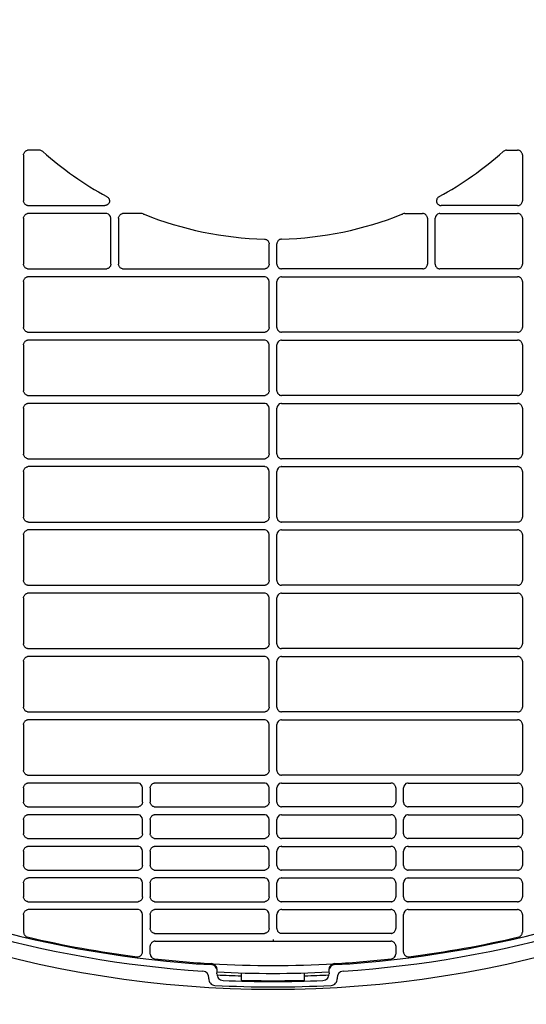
# Model space of a CAD drawing. Header units: millimetres. Extents: x -165365 to -33565, y 7406 to 103342.
# Tile 140 of 256: x -84115 to -83955, y 25029 to 25340. Entities that reach past the tile are written whole.
import ezdxf

# ---------------------------------------------------------------- set-up
doc = ezdxf.new("R2010")
doc.units = ezdxf.units.MM
doc.header["$MEASUREMENT"] = 0
doc.linetypes.add('ACAD_ISO03W100', pattern=[150, 60, -90])
doc.layers.add('DETAIL', color=5, linetype='Continuous')
doc.layers.add('ELEK CIENKIE', color=80, linetype='Continuous')

# ---------------------------------------------------------------- blocks, each defined once
blk = doc.blocks.new('A$C67C8A0BA')
at = {"layer": 'DETAIL', "color": 3, "linetype": 'Continuous'}
for p, q in [((247.07, 289.45), (243.54, 289.45)), ((394.53, 289.45), (398.06, 289.45)), ((242.04, 287.96), (242.04, 273.44)), ((248.14, 289), (248.07, 289.07)), ((393.46, 289), (393.53, 289.07)), ((399.56, 287.96), (399.56, 273.44)), ((243.53, 271.95), (267.64, 271.95)), ((398.07, 271.95), (373.96, 271.95)), ((242.04, 267.96), (242.04, 253.44)), ((268.07, 269.45), (243.54, 269.45)), ((269.56, 253.45), (269.56, 267.96)), ((272.04, 267.96), (272.04, 253.44)), ((279.21, 269.45), (273.54, 269.45)), ((362.39, 269.45), (368.06, 269.45)), ((369.56, 267.96), (369.56, 253.44)), ((372.04, 253.45), (372.04, 267.96)), ((373.53, 269.45), (398.06, 269.45)), ((399.56, 267.96), (399.56, 253.44)), ((319.56, 253.45), (319.56, 259.87)), ((322.04, 253.45), (322.04, 259.87)), ((243.53, 251.95), (268.07, 251.95)), ((318.07, 249.45), (243.54, 249.45)), ((273.53, 251.95), (318.07, 251.95)), ((368.07, 251.95), (323.53, 251.95)), ((323.53, 249.45), (398.06, 249.45)), ((398.07, 251.95), (373.53, 251.95)), ((242.04, 247.96), (242.04, 233.44)), ((319.56, 233.45), (319.56, 247.96)), ((322.04, 233.45), (322.04, 247.96)), ((399.56, 247.96), (399.56, 233.44)), ((243.53, 231.95), (318.07, 231.95)), ((398.07, 231.95), (323.53, 231.95)), ((242.04, 227.96), (242.04, 213.44)), ((318.07, 229.45), (243.54, 229.45)), ((319.56, 213.45), (319.56, 227.96)), ((322.04, 213.45), (322.04, 227.96)), ((323.53, 229.45), (398.06, 229.45)), ((399.56, 227.96), (399.56, 213.44)), ((243.53, 211.95), (318.07, 211.95)), ((398.07, 211.95), (323.53, 211.95)), ((318.07, 209.45), (243.54, 209.45)), ((323.53, 209.45), (398.06, 209.45)), ((242.04, 207.96), (242.04, 193.44)), ((319.56, 193.45), (319.56, 207.96)), ((322.04, 193.45), (322.04, 207.96)), ((399.56, 207.96), (399.56, 193.44)), ((243.53, 191.95), (318.07, 191.95)), ((398.07, 191.95), (323.53, 191.95)), ((242.04, 187.96), (242.04, 173.44)), ((318.07, 189.45), (243.54, 189.45)), ((319.56, 173.45), (319.56, 187.96)), ((322.04, 173.45), (322.04, 187.96)), ((323.53, 189.45), (398.06, 189.45)), ((399.56, 187.96), (399.56, 173.44)), ((243.53, 171.95), (318.07, 171.95)), ((398.07, 171.95), (323.53, 171.95)), ((318.07, 169.45), (243.54, 169.45)), ((323.53, 169.45), (398.06, 169.45)), ((242.04, 167.96), (242.04, 153.44)), ((319.56, 153.45), (319.56, 167.96)), ((322.04, 153.45), (322.04, 167.96)), ((399.56, 167.96), (399.56, 153.44)), ((243.53, 151.95), (318.07, 151.95)), ((318.07, 149.45), (243.54, 149.45)), ((398.07, 151.95), (323.53, 151.95)), ((323.53, 149.45), (398.06, 149.45)), ((242.04, 147.96), (242.04, 133.44)), ((319.56, 133.45), (319.56, 147.96)), ((322.04, 133.45), (322.04, 147.96)), ((399.56, 147.96), (399.56, 133.44)), ((243.53, 131.95), (318.07, 131.95)), ((398.07, 131.95), (323.53, 131.95)), ((242.04, 127.96), (242.04, 113.44)), ((318.07, 129.45), (243.54, 129.45)), ((319.56, 113.45), (319.56, 127.96)), ((322.04, 113.45), (322.04, 127.96)), ((323.53, 129.45), (398.06, 129.45)), ((399.56, 127.96), (399.56, 113.44)), ((243.53, 111.95), (318.07, 111.95)), ((318.07, 109.45), (243.54, 109.45)), ((398.07, 111.95), (323.53, 111.95)), ((323.53, 109.45), (398.06, 109.45)), ((242.04, 107.96), (242.04, 93.44)), ((319.56, 93.45), (319.56, 107.96)), ((322.04, 93.45), (322.04, 107.96)), ((399.56, 107.96), (399.56, 93.44)), ((243.53, 91.95), (318.07, 91.95)), ((398.07, 91.95), (323.53, 91.95)), ((242.04, 87.96), (242.04, 83.45)), ((278.07, 89.45), (243.54, 89.45)), ((279.56, 83.45), (279.56, 87.96)), ((282.04, 87.96), (282.04, 83.45)), ((318.07, 89.45), (283.54, 89.45)), ((319.56, 83.45), (319.56, 87.96)), ((322.04, 83.45), (322.04, 87.96)), ((323.53, 89.45), (358.06, 89.45)), ((359.56, 87.96), (359.56, 83.45)), ((362.04, 83.45), (362.04, 87.96)), ((363.53, 89.45), (398.06, 89.45)), ((399.56, 87.96), (399.56, 83.45)), ((243.53, 81.95), (278.07, 81.95)), ((283.53, 81.95), (318.07, 81.95)), ((358.07, 81.95), (323.53, 81.95)), ((398.07, 81.95), (363.53, 81.95)), ((242.04, 77.96), (242.04, 73.45)), ((278.07, 79.45), (243.54, 79.45)), ((279.56, 73.45), (279.56, 77.96)), ((282.04, 77.96), (282.04, 73.45)), ((318.06, 79.45), (283.54, 79.45)), ((319.56, 73.45), (319.56, 77.96)), ((322.04, 73.45), (322.04, 77.96)), ((323.53, 79.45), (358.06, 79.45)), ((359.56, 77.96), (359.56, 73.45)), ((362.04, 73.45), (362.04, 77.96)), ((363.53, 79.45), (398.06, 79.45)), ((399.56, 77.96), (399.56, 73.45)), ((243.53, 71.95), (278.07, 71.95)), ((283.53, 71.95), (318.07, 71.95)), ((358.07, 71.95), (323.53, 71.95)), ((398.07, 71.95), (363.53, 71.95)), ((278.07, 69.45), (243.54, 69.45)), ((318.06, 69.45), (283.54, 69.45)), ((323.53, 69.45), (358.06, 69.45)), ((363.53, 69.45), (398.06, 69.45)), ((242.04, 67.96), (242.04, 63.45)), ((279.56, 63.45), (279.56, 67.96)), ((282.04, 67.96), (282.04, 63.45)), ((319.56, 63.45), (319.56, 67.96)), ((322.04, 63.45), (322.04, 67.96)), ((359.56, 67.96), (359.56, 63.45)), ((362.04, 63.45), (362.04, 67.96)), ((399.56, 67.96), (399.56, 63.45)), ((243.53, 61.95), (278.08, 61.95)), ((278.07, 59.45), (243.54, 59.45)), ((283.53, 61.95), (318.07, 61.95)), ((318.06, 59.45), (283.54, 59.45)), ((358.07, 61.95), (323.53, 61.95)), ((323.53, 59.45), (358.06, 59.45)), ((398.07, 61.95), (363.52, 61.95)), ((363.53, 59.45), (398.06, 59.45)), ((242.04, 57.96), (242.04, 53.45)), ((279.56, 53.45), (279.56, 57.96)), ((282.04, 57.96), (282.04, 53.45)), ((319.56, 53.45), (319.56, 57.96)), ((322.04, 53.45), (322.04, 57.96)), ((359.56, 57.96), (359.56, 53.45)), ((362.04, 53.45), (362.04, 57.96)), ((399.56, 57.96), (399.56, 53.45)), ((243.53, 51.95), (278.08, 51.95)), ((283.53, 51.95), (318.07, 51.95)), ((358.07, 51.95), (323.53, 51.95)), ((398.07, 51.95), (363.52, 51.95)), ((242.04, 47.96), (242.04, 42.29)), ((278.07, 49.45), (243.54, 49.45)), ((279.56, 36.04), (279.56, 47.96)), ((282.04, 47.96), (282.04, 43.45)), ((318.06, 49.45), (283.54, 49.45)), ((319.56, 43.45), (319.56, 47.96)), ((322.04, 43.45), (322.04, 47.96)), ((323.54, 49.45), (358.06, 49.45)), ((359.56, 47.96), (359.56, 43.45)), ((362.04, 36.04), (362.04, 47.96)), ((363.53, 49.45), (398.06, 49.45)), ((399.56, 47.96), (399.56, 42.29)), ((283.53, 41.95), (318.07, 41.95)), ((358.07, 41.95), (323.53, 41.95)), ((282.04, 35.39), (282.04, 37.96)), ((283.54, 39.46), (320.8, 39.45)), ((320.8, 40.01), (320.8, 39.52)), ((320.8, 39.52), (320.8, 39.45)), ((320.8, 39.45), (358.06, 39.46)), ((359.56, 37.96), (359.56, 35.39)), ((303.11, 29.18), (303.16, 29.95)), ((303.17, 30.2), (303.18, 30.28)), ((310.8, 27.14), (310.8, 29.46)), ((330.8, 27.14), (330.8, 29.46)), ((338.42, 30.28), (338.43, 30.2)), ((338.44, 29.95), (338.49, 29.18)), ((300.52, 27.62), (300.53, 27.9)), ((341.07, 27.9), (341.08, 27.62))]:
    blk.add_line(p, q, dxfattribs=at)
for points in [[(242.04, 287.96), (242.05, 288.17), (242.1, 288.38), (242.17, 288.57), (242.27, 288.76), (242.4, 288.93), (242.55, 289.08), (242.71, 289.21), (242.9, 289.31), (243.1, 289.39), (243.3, 289.43)], [(399.56, 287.96), (399.55, 288.17), (399.5, 288.38), (399.43, 288.57), (399.33, 288.76), (399.2, 288.93), (399.05, 289.08), (398.89, 289.21), (398.7, 289.31), (398.5, 289.39), (398.3, 289.43)], [(268.33, 274.77), (268.54, 274.63), (268.73, 274.47), (268.88, 274.28), (269.01, 274.06), (269.09, 273.83), (269.14, 273.58), (269.15, 273.34), (269.11, 273.09), (269.03, 272.85), (268.92, 272.63), (268.77, 272.44), (268.58, 272.27), (268.37, 272.13), (268.15, 272.04)], [(373.27, 274.77), (373.06, 274.63), (372.87, 274.47), (372.72, 274.28), (372.59, 274.06), (372.51, 273.83), (372.46, 273.58), (372.45, 273.34), (372.49, 273.09), (372.57, 272.85), (372.68, 272.63), (372.83, 272.44), (373.02, 272.27), (373.23, 272.13), (373.45, 272.04)], [(243.3, 271.97), (243.09, 272.02), (242.9, 272.09), (242.71, 272.2), (242.54, 272.32), (242.4, 272.47), (242.27, 272.64), (242.17, 272.83), (242.1, 273.03), (242.05, 273.23), (242.04, 273.44)], [(268.14, 272.03), (268.07, 272.01), (268, 271.99), (267.93, 271.98), (267.86, 271.97), (267.79, 271.96), (267.71, 271.95), (267.64, 271.95)], [(373.46, 272.03), (373.53, 272.01), (373.6, 271.99), (373.67, 271.98), (373.74, 271.97), (373.81, 271.96), (373.89, 271.95), (373.96, 271.95)], [(398.3, 271.97), (398.51, 272.02), (398.7, 272.09), (398.89, 272.2), (399.06, 272.32), (399.2, 272.47), (399.33, 272.64), (399.43, 272.83), (399.5, 273.03), (399.55, 273.23), (399.56, 273.44)], [(242.04, 267.96), (242.05, 268.17), (242.1, 268.38), (242.17, 268.58), (242.27, 268.76), (242.4, 268.93), (242.55, 269.08), (242.71, 269.21), (242.9, 269.31), (243.1, 269.39), (243.3, 269.43)], [(272.04, 267.96), (272.05, 268.17), (272.1, 268.38), (272.17, 268.57), (272.27, 268.76), (272.4, 268.93), (272.55, 269.08), (272.71, 269.21), (272.9, 269.31), (273.1, 269.39), (273.3, 269.43)], [(369.56, 267.96), (369.55, 268.17), (369.5, 268.38), (369.43, 268.57), (369.33, 268.76), (369.2, 268.93), (369.05, 269.08), (368.89, 269.21), (368.7, 269.31), (368.5, 269.39), (368.3, 269.43)], [(399.56, 267.96), (399.55, 268.17), (399.5, 268.38), (399.43, 268.58), (399.33, 268.76), (399.2, 268.93), (399.05, 269.08), (398.89, 269.21), (398.7, 269.31), (398.5, 269.39), (398.3, 269.43)], [(318.1, 261.36), (318.33, 261.34), (318.56, 261.28), (318.77, 261.19), (318.96, 261.06), (319.14, 260.91), (319.29, 260.73), (319.41, 260.54), (319.49, 260.32), (319.55, 260.1), (319.56, 259.87)], [(323.5, 261.36), (323.27, 261.34), (323.04, 261.28), (322.83, 261.19), (322.64, 261.06), (322.46, 260.91), (322.31, 260.73), (322.19, 260.54), (322.11, 260.32), (322.05, 260.1), (322.04, 259.87)], [(243.3, 251.97), (243.09, 252.02), (242.9, 252.09), (242.71, 252.2), (242.54, 252.32), (242.4, 252.47), (242.27, 252.64), (242.17, 252.83), (242.1, 253.03), (242.05, 253.23), (242.04, 253.44)], [(269.56, 253.45), (269.55, 253.24), (269.51, 253.03), (269.43, 252.83), (269.33, 252.65), (269.21, 252.48), (269.06, 252.33), (268.89, 252.2), (268.71, 252.09), (268.51, 252.02), (268.31, 251.97)], [(273.3, 251.97), (273.09, 252.02), (272.9, 252.09), (272.71, 252.2), (272.54, 252.32), (272.4, 252.47), (272.27, 252.64), (272.17, 252.83), (272.1, 253.03), (272.05, 253.23), (272.04, 253.44)], [(319.56, 253.45), (319.55, 253.24), (319.51, 253.03), (319.43, 252.83), (319.33, 252.65), (319.21, 252.48), (319.06, 252.33), (318.89, 252.2), (318.71, 252.09), (318.51, 252.02), (318.31, 251.97)], [(322.04, 253.45), (322.05, 253.24), (322.09, 253.03), (322.17, 252.83), (322.27, 252.65), (322.39, 252.48), (322.54, 252.33), (322.71, 252.2), (322.89, 252.09), (323.09, 252.02), (323.29, 251.97)], [(368.3, 251.97), (368.51, 252.02), (368.7, 252.09), (368.89, 252.2), (369.06, 252.32), (369.2, 252.47), (369.33, 252.64), (369.43, 252.83), (369.5, 253.03), (369.55, 253.23), (369.56, 253.44)], [(372.04, 253.45), (372.05, 253.24), (372.09, 253.03), (372.17, 252.83), (372.27, 252.65), (372.39, 252.48), (372.54, 252.33), (372.71, 252.2), (372.89, 252.09), (373.09, 252.02), (373.29, 251.97)], [(398.3, 251.97), (398.51, 252.02), (398.7, 252.09), (398.89, 252.2), (399.06, 252.32), (399.2, 252.47), (399.33, 252.64), (399.43, 252.83), (399.5, 253.03), (399.55, 253.23), (399.56, 253.44)], [(242.04, 247.96), (242.05, 248.17), (242.1, 248.38), (242.17, 248.58), (242.27, 248.76), (242.4, 248.93), (242.55, 249.08), (242.71, 249.21), (242.9, 249.31), (243.1, 249.39), (243.3, 249.43)], [(399.56, 247.96), (399.55, 248.17), (399.5, 248.38), (399.43, 248.58), (399.33, 248.76), (399.2, 248.93), (399.05, 249.08), (398.89, 249.21), (398.7, 249.31), (398.5, 249.39), (398.3, 249.43)], [(243.3, 231.97), (243.09, 232.02), (242.9, 232.09), (242.71, 232.2), (242.54, 232.32), (242.4, 232.47), (242.27, 232.64), (242.17, 232.83), (242.1, 233.03), (242.05, 233.23), (242.04, 233.44)], [(319.56, 233.45), (319.55, 233.24), (319.51, 233.03), (319.43, 232.83), (319.33, 232.65), (319.21, 232.48), (319.06, 232.33), (318.89, 232.2), (318.71, 232.09), (318.51, 232.02), (318.31, 231.97)], [(322.04, 233.45), (322.05, 233.24), (322.09, 233.03), (322.17, 232.83), (322.27, 232.65), (322.39, 232.48), (322.54, 232.33), (322.71, 232.2), (322.89, 232.09), (323.09, 232.02), (323.29, 231.97)], [(398.3, 231.97), (398.51, 232.02), (398.7, 232.09), (398.89, 232.2), (399.06, 232.32), (399.2, 232.47), (399.33, 232.64), (399.43, 232.83), (399.5, 233.03), (399.55, 233.23), (399.56, 233.44)], [(242.04, 227.96), (242.05, 228.17), (242.1, 228.38), (242.17, 228.58), (242.27, 228.76), (242.4, 228.93), (242.55, 229.08), (242.71, 229.21), (242.9, 229.31), (243.1, 229.39), (243.3, 229.43)], [(399.56, 227.96), (399.55, 228.17), (399.5, 228.38), (399.43, 228.58), (399.33, 228.76), (399.2, 228.93), (399.05, 229.08), (398.89, 229.21), (398.7, 229.31), (398.5, 229.39), (398.3, 229.43)], [(243.3, 211.97), (243.09, 212.02), (242.9, 212.09), (242.71, 212.2), (242.54, 212.32), (242.4, 212.47), (242.27, 212.64), (242.17, 212.83), (242.1, 213.03), (242.05, 213.23), (242.04, 213.44)], [(319.56, 213.45), (319.55, 213.24), (319.51, 213.03), (319.43, 212.83), (319.33, 212.65), (319.21, 212.48), (319.06, 212.33), (318.89, 212.2), (318.71, 212.09), (318.51, 212.02), (318.31, 211.97)], [(322.04, 213.45), (322.05, 213.24), (322.09, 213.03), (322.17, 212.83), (322.27, 212.65), (322.39, 212.48), (322.54, 212.33), (322.71, 212.2), (322.89, 212.09), (323.09, 212.02), (323.29, 211.97)], [(398.3, 211.97), (398.51, 212.02), (398.7, 212.09), (398.89, 212.2), (399.06, 212.32), (399.2, 212.47), (399.33, 212.64), (399.43, 212.83), (399.5, 213.03), (399.55, 213.23), (399.56, 213.44)], [(242.04, 207.96), (242.05, 208.17), (242.1, 208.38), (242.17, 208.58), (242.27, 208.76), (242.4, 208.93), (242.55, 209.08), (242.71, 209.21), (242.9, 209.31), (243.1, 209.39), (243.3, 209.43)], [(399.56, 207.96), (399.55, 208.17), (399.5, 208.38), (399.43, 208.58), (399.33, 208.76), (399.2, 208.93), (399.05, 209.08), (398.89, 209.21), (398.7, 209.31), (398.5, 209.39), (398.3, 209.43)], [(243.3, 191.97), (243.09, 192.02), (242.9, 192.09), (242.71, 192.2), (242.54, 192.32), (242.4, 192.47), (242.27, 192.64), (242.17, 192.83), (242.1, 193.03), (242.05, 193.23), (242.04, 193.44)], [(319.56, 193.45), (319.55, 193.24), (319.51, 193.03), (319.43, 192.83), (319.33, 192.65), (319.21, 192.48), (319.06, 192.33), (318.89, 192.2), (318.71, 192.09), (318.51, 192.02), (318.31, 191.97)], [(322.04, 193.45), (322.05, 193.24), (322.09, 193.03), (322.17, 192.83), (322.27, 192.65), (322.39, 192.48), (322.54, 192.33), (322.71, 192.2), (322.89, 192.09), (323.09, 192.02), (323.29, 191.97)], [(398.3, 191.97), (398.51, 192.02), (398.7, 192.09), (398.89, 192.2), (399.06, 192.32), (399.2, 192.47), (399.33, 192.64), (399.43, 192.83), (399.5, 193.03), (399.55, 193.23), (399.56, 193.44)], [(242.04, 187.96), (242.05, 188.17), (242.1, 188.38), (242.17, 188.58), (242.27, 188.76), (242.4, 188.93), (242.55, 189.08), (242.72, 189.21), (242.9, 189.31), (243.1, 189.39), (243.3, 189.43)], [(399.56, 187.96), (399.55, 188.17), (399.5, 188.38), (399.43, 188.58), (399.33, 188.76), (399.2, 188.93), (399.05, 189.08), (398.88, 189.21), (398.7, 189.31), (398.5, 189.39), (398.3, 189.43)], [(243.3, 171.97), (243.09, 172.02), (242.89, 172.09), (242.71, 172.2), (242.54, 172.32), (242.4, 172.47), (242.27, 172.64), (242.17, 172.83), (242.1, 173.03), (242.05, 173.23), (242.04, 173.44)], [(319.56, 173.45), (319.55, 173.24), (319.51, 173.03), (319.43, 172.83), (319.33, 172.65), (319.21, 172.48), (319.06, 172.33), (318.89, 172.2), (318.71, 172.09), (318.51, 172.02), (318.31, 171.97)], [(322.04, 173.45), (322.05, 173.24), (322.09, 173.03), (322.17, 172.83), (322.27, 172.65), (322.39, 172.48), (322.54, 172.33), (322.71, 172.2), (322.89, 172.09), (323.09, 172.02), (323.29, 171.97)], [(398.3, 171.97), (398.51, 172.02), (398.71, 172.09), (398.89, 172.2), (399.06, 172.32), (399.2, 172.47), (399.33, 172.64), (399.43, 172.83), (399.5, 173.03), (399.55, 173.23), (399.56, 173.44)], [(242.04, 167.96), (242.05, 168.17), (242.1, 168.38), (242.17, 168.58), (242.27, 168.76), (242.4, 168.93), (242.55, 169.08), (242.72, 169.21), (242.9, 169.31), (243.1, 169.39), (243.3, 169.43)], [(399.56, 167.96), (399.55, 168.17), (399.5, 168.38), (399.43, 168.58), (399.33, 168.76), (399.2, 168.93), (399.05, 169.08), (398.88, 169.21), (398.7, 169.31), (398.5, 169.39), (398.3, 169.43)], [(243.3, 151.97), (243.09, 152.02), (242.89, 152.09), (242.71, 152.2), (242.54, 152.32), (242.4, 152.48), (242.27, 152.64), (242.17, 152.83), (242.1, 153.03), (242.05, 153.23), (242.04, 153.44)], [(319.56, 153.45), (319.55, 153.24), (319.51, 153.03), (319.43, 152.83), (319.33, 152.65), (319.21, 152.48), (319.06, 152.33), (318.89, 152.2), (318.71, 152.09), (318.51, 152.02), (318.31, 151.97)], [(322.04, 153.45), (322.05, 153.24), (322.09, 153.03), (322.17, 152.83), (322.27, 152.65), (322.39, 152.48), (322.54, 152.33), (322.71, 152.2), (322.89, 152.09), (323.09, 152.02), (323.29, 151.97)], [(398.3, 151.97), (398.51, 152.02), (398.71, 152.09), (398.89, 152.2), (399.06, 152.32), (399.2, 152.48), (399.33, 152.64), (399.43, 152.83), (399.5, 153.03), (399.55, 153.23), (399.56, 153.44)], [(242.04, 147.96), (242.05, 148.17), (242.1, 148.38), (242.17, 148.58), (242.27, 148.76), (242.4, 148.93), (242.55, 149.08), (242.72, 149.21), (242.9, 149.31), (243.1, 149.39), (243.3, 149.44)], [(399.56, 147.96), (399.55, 148.17), (399.5, 148.38), (399.43, 148.58), (399.33, 148.76), (399.2, 148.93), (399.05, 149.08), (398.88, 149.21), (398.7, 149.31), (398.5, 149.39), (398.3, 149.44)], [(243.3, 131.97), (243.09, 132.02), (242.89, 132.09), (242.71, 132.2), (242.54, 132.33), (242.4, 132.48), (242.27, 132.64), (242.17, 132.83), (242.1, 133.03), (242.05, 133.23), (242.04, 133.44)], [(319.56, 133.45), (319.55, 133.24), (319.51, 133.03), (319.43, 132.83), (319.33, 132.65), (319.21, 132.48), (319.06, 132.33), (318.89, 132.2), (318.71, 132.1), (318.51, 132.02), (318.31, 131.97)], [(322.04, 133.45), (322.05, 133.24), (322.09, 133.03), (322.17, 132.83), (322.27, 132.65), (322.39, 132.48), (322.54, 132.33), (322.71, 132.2), (322.89, 132.1), (323.09, 132.02), (323.29, 131.97)], [(398.3, 131.97), (398.51, 132.02), (398.71, 132.09), (398.89, 132.2), (399.06, 132.33), (399.2, 132.48), (399.33, 132.64), (399.43, 132.83), (399.5, 133.03), (399.55, 133.23), (399.56, 133.44)], [(242.04, 127.96), (242.05, 128.17), (242.1, 128.38), (242.17, 128.58), (242.27, 128.76), (242.4, 128.93), (242.55, 129.08), (242.72, 129.21), (242.9, 129.31), (243.1, 129.39), (243.3, 129.44)], [(399.56, 127.96), (399.55, 128.17), (399.5, 128.38), (399.43, 128.58), (399.33, 128.76), (399.2, 128.93), (399.05, 129.08), (398.88, 129.21), (398.7, 129.31), (398.5, 129.39), (398.3, 129.44)], [(243.3, 111.97), (243.09, 112.02), (242.89, 112.09), (242.71, 112.2), (242.54, 112.33), (242.4, 112.48), (242.27, 112.65), (242.17, 112.83), (242.1, 113.03), (242.05, 113.24), (242.04, 113.44)], [(319.56, 113.45), (319.55, 113.24), (319.51, 113.03), (319.43, 112.83), (319.33, 112.65), (319.21, 112.48), (319.06, 112.33), (318.89, 112.2), (318.71, 112.1), (318.51, 112.02), (318.31, 111.97)], [(322.04, 113.45), (322.05, 113.24), (322.09, 113.03), (322.17, 112.83), (322.27, 112.65), (322.39, 112.48), (322.54, 112.33), (322.71, 112.2), (322.89, 112.1), (323.09, 112.02), (323.29, 111.97)], [(398.3, 111.97), (398.51, 112.02), (398.71, 112.09), (398.89, 112.2), (399.06, 112.33), (399.2, 112.48), (399.33, 112.65), (399.43, 112.83), (399.5, 113.03), (399.55, 113.24), (399.56, 113.44)], [(242.04, 107.96), (242.05, 108.17), (242.1, 108.38), (242.17, 108.58), (242.27, 108.76), (242.4, 108.93), (242.55, 109.08), (242.72, 109.21), (242.9, 109.31), (243.1, 109.39), (243.3, 109.44)], [(399.56, 107.96), (399.55, 108.17), (399.5, 108.38), (399.43, 108.58), (399.33, 108.76), (399.2, 108.93), (399.05, 109.08), (398.88, 109.21), (398.7, 109.31), (398.5, 109.39), (398.3, 109.44)], [(243.3, 91.97), (243.09, 92.02), (242.89, 92.09), (242.71, 92.2), (242.54, 92.33), (242.39, 92.48), (242.27, 92.65), (242.17, 92.83), (242.1, 93.03), (242.05, 93.24), (242.04, 93.44)], [(319.56, 93.45), (319.55, 93.24), (319.51, 93.03), (319.43, 92.83), (319.33, 92.65), (319.21, 92.48), (319.06, 92.33), (318.89, 92.2), (318.71, 92.1), (318.51, 92.02), (318.31, 91.97)], [(322.04, 93.45), (322.05, 93.24), (322.09, 93.03), (322.17, 92.83), (322.27, 92.65), (322.39, 92.48), (322.54, 92.33), (322.71, 92.2), (322.89, 92.1), (323.09, 92.02), (323.29, 91.97)], [(398.3, 91.97), (398.51, 92.02), (398.71, 92.09), (398.89, 92.2), (399.06, 92.33), (399.2, 92.48), (399.33, 92.65), (399.43, 92.83), (399.5, 93.03), (399.55, 93.24), (399.56, 93.44)], [(242.04, 87.96), (242.05, 88.17), (242.1, 88.38), (242.17, 88.58), (242.27, 88.76), (242.4, 88.93), (242.55, 89.08), (242.72, 89.21), (242.9, 89.31), (243.1, 89.39), (243.3, 89.44)], [(282.04, 87.96), (282.05, 88.17), (282.1, 88.38), (282.17, 88.58), (282.27, 88.76), (282.4, 88.93), (282.55, 89.08), (282.72, 89.21), (282.9, 89.31), (283.1, 89.39), (283.3, 89.44)], [(359.56, 87.96), (359.55, 88.17), (359.5, 88.38), (359.43, 88.58), (359.33, 88.76), (359.2, 88.93), (359.05, 89.08), (358.88, 89.21), (358.7, 89.31), (358.5, 89.39), (358.3, 89.44)], [(399.56, 87.96), (399.55, 88.17), (399.5, 88.38), (399.43, 88.58), (399.33, 88.76), (399.2, 88.93), (399.05, 89.08), (398.88, 89.21), (398.7, 89.31), (398.5, 89.39), (398.3, 89.44)], [(243.3, 81.97), (243.09, 82.02), (242.89, 82.09), (242.71, 82.2), (242.54, 82.33), (242.39, 82.48), (242.27, 82.65), (242.17, 82.83), (242.1, 83.03), (242.05, 83.24), (242.04, 83.45)], [(279.56, 83.45), (279.55, 83.24), (279.51, 83.03), (279.43, 82.83), (279.33, 82.65), (279.21, 82.48), (279.06, 82.33), (278.89, 82.2), (278.71, 82.1), (278.51, 82.02), (278.31, 81.97)], [(283.3, 81.97), (283.09, 82.02), (282.89, 82.09), (282.71, 82.2), (282.54, 82.33), (282.39, 82.48), (282.27, 82.65), (282.17, 82.83), (282.1, 83.03), (282.05, 83.24), (282.04, 83.45)], [(319.56, 83.45), (319.55, 83.24), (319.51, 83.03), (319.43, 82.83), (319.33, 82.65), (319.21, 82.48), (319.06, 82.33), (318.89, 82.2), (318.71, 82.1), (318.51, 82.02), (318.31, 81.97)], [(322.04, 83.45), (322.05, 83.24), (322.09, 83.03), (322.17, 82.83), (322.27, 82.65), (322.39, 82.48), (322.54, 82.33), (322.71, 82.2), (322.89, 82.1), (323.09, 82.02), (323.29, 81.97)], [(358.3, 81.97), (358.51, 82.02), (358.71, 82.09), (358.89, 82.2), (359.06, 82.33), (359.21, 82.48), (359.33, 82.65), (359.43, 82.83), (359.5, 83.03), (359.55, 83.24), (359.56, 83.45)], [(362.04, 83.45), (362.05, 83.24), (362.09, 83.03), (362.17, 82.83), (362.27, 82.65), (362.39, 82.48), (362.54, 82.33), (362.71, 82.2), (362.89, 82.1), (363.09, 82.02), (363.29, 81.97)], [(398.3, 81.97), (398.51, 82.02), (398.71, 82.09), (398.89, 82.2), (399.06, 82.33), (399.2, 82.48), (399.33, 82.65), (399.43, 82.83), (399.5, 83.03), (399.55, 83.24), (399.56, 83.45)], [(242.04, 77.96), (242.05, 78.17), (242.1, 78.38), (242.17, 78.58), (242.27, 78.76), (242.4, 78.93), (242.55, 79.08), (242.72, 79.21), (242.9, 79.31), (243.1, 79.39), (243.3, 79.44)], [(282.04, 77.96), (282.05, 78.17), (282.1, 78.38), (282.17, 78.58), (282.27, 78.76), (282.4, 78.93), (282.55, 79.08), (282.72, 79.21), (282.9, 79.31), (283.1, 79.39), (283.3, 79.44)], [(359.56, 77.96), (359.55, 78.17), (359.5, 78.38), (359.43, 78.58), (359.33, 78.76), (359.2, 78.93), (359.05, 79.08), (358.88, 79.21), (358.7, 79.31), (358.5, 79.39), (358.3, 79.44)], [(399.56, 77.96), (399.55, 78.17), (399.5, 78.38), (399.43, 78.58), (399.33, 78.76), (399.2, 78.93), (399.05, 79.08), (398.88, 79.21), (398.7, 79.31), (398.5, 79.39), (398.3, 79.44)], [(243.3, 71.97), (243.09, 72.02), (242.89, 72.09), (242.71, 72.2), (242.54, 72.33), (242.39, 72.48), (242.27, 72.65), (242.17, 72.83), (242.1, 73.03), (242.05, 73.24), (242.04, 73.45)], [(279.56, 73.45), (279.55, 73.24), (279.51, 73.03), (279.43, 72.83), (279.33, 72.65), (279.21, 72.48), (279.06, 72.33), (278.89, 72.2), (278.71, 72.1), (278.51, 72.02), (278.31, 71.97)], [(283.3, 71.97), (283.09, 72.02), (282.89, 72.09), (282.71, 72.2), (282.54, 72.33), (282.39, 72.48), (282.27, 72.65), (282.17, 72.83), (282.1, 73.03), (282.05, 73.24), (282.04, 73.45)], [(319.56, 73.45), (319.55, 73.24), (319.51, 73.03), (319.43, 72.83), (319.33, 72.65), (319.21, 72.48), (319.06, 72.33), (318.89, 72.2), (318.71, 72.1), (318.51, 72.02), (318.31, 71.97)], [(322.04, 73.45), (322.05, 73.24), (322.09, 73.03), (322.17, 72.83), (322.27, 72.65), (322.39, 72.48), (322.54, 72.33), (322.71, 72.2), (322.89, 72.1), (323.09, 72.02), (323.29, 71.97)], [(358.3, 71.97), (358.51, 72.02), (358.71, 72.09), (358.89, 72.2), (359.06, 72.33), (359.21, 72.48), (359.33, 72.65), (359.43, 72.83), (359.5, 73.03), (359.55, 73.24), (359.56, 73.45)], [(362.04, 73.45), (362.05, 73.24), (362.09, 73.03), (362.17, 72.83), (362.27, 72.65), (362.39, 72.48), (362.54, 72.33), (362.71, 72.2), (362.89, 72.1), (363.09, 72.02), (363.29, 71.97)], [(398.3, 71.97), (398.51, 72.02), (398.71, 72.09), (398.89, 72.2), (399.06, 72.33), (399.2, 72.48), (399.33, 72.65), (399.43, 72.83), (399.5, 73.03), (399.55, 73.24), (399.56, 73.45)], [(242.04, 67.96), (242.05, 68.17), (242.1, 68.38), (242.17, 68.58), (242.27, 68.76), (242.4, 68.93), (242.55, 69.08), (242.72, 69.21), (242.9, 69.31), (243.1, 69.39), (243.3, 69.44)], [(282.04, 67.96), (282.05, 68.17), (282.1, 68.38), (282.17, 68.58), (282.27, 68.76), (282.4, 68.93), (282.55, 69.08), (282.72, 69.21), (282.9, 69.31), (283.1, 69.39), (283.3, 69.44)], [(359.56, 67.96), (359.55, 68.17), (359.5, 68.38), (359.43, 68.58), (359.33, 68.76), (359.2, 68.93), (359.05, 69.08), (358.88, 69.21), (358.7, 69.31), (358.5, 69.39), (358.3, 69.44)], [(399.56, 67.96), (399.55, 68.17), (399.5, 68.38), (399.43, 68.58), (399.33, 68.76), (399.2, 68.93), (399.05, 69.08), (398.88, 69.21), (398.7, 69.31), (398.5, 69.39), (398.3, 69.44)], [(243.3, 61.97), (243.09, 62.02), (242.89, 62.1), (242.71, 62.2), (242.54, 62.33), (242.39, 62.48), (242.27, 62.65), (242.17, 62.83), (242.1, 63.03), (242.05, 63.24), (242.04, 63.45)], [(279.56, 63.45), (279.55, 63.24), (279.51, 63.03), (279.43, 62.83), (279.33, 62.65), (279.21, 62.48), (279.06, 62.33), (278.89, 62.2), (278.71, 62.1), (278.51, 62.02), (278.31, 61.97)], [(283.3, 61.97), (283.09, 62.02), (282.89, 62.1), (282.71, 62.2), (282.54, 62.33), (282.39, 62.48), (282.27, 62.65), (282.17, 62.83), (282.1, 63.03), (282.05, 63.24), (282.04, 63.45)], [(319.56, 63.45), (319.55, 63.24), (319.51, 63.03), (319.43, 62.83), (319.33, 62.65), (319.21, 62.48), (319.06, 62.33), (318.89, 62.2), (318.71, 62.1), (318.51, 62.02), (318.31, 61.97)], [(322.04, 63.45), (322.05, 63.24), (322.09, 63.03), (322.17, 62.83), (322.27, 62.65), (322.39, 62.48), (322.54, 62.33), (322.71, 62.2), (322.89, 62.1), (323.09, 62.02), (323.29, 61.97)], [(358.3, 61.97), (358.51, 62.02), (358.71, 62.1), (358.89, 62.2), (359.06, 62.33), (359.21, 62.48), (359.33, 62.65), (359.43, 62.83), (359.5, 63.03), (359.55, 63.24), (359.56, 63.45)], [(362.04, 63.45), (362.05, 63.24), (362.09, 63.03), (362.17, 62.83), (362.27, 62.65), (362.39, 62.48), (362.54, 62.33), (362.71, 62.2), (362.89, 62.1), (363.09, 62.02), (363.29, 61.97)], [(398.3, 61.97), (398.51, 62.02), (398.71, 62.1), (398.89, 62.2), (399.06, 62.33), (399.2, 62.48), (399.33, 62.65), (399.43, 62.83), (399.5, 63.03), (399.55, 63.24), (399.56, 63.45)], [(242.04, 57.96), (242.05, 58.17), (242.1, 58.38), (242.17, 58.58), (242.27, 58.76), (242.4, 58.93), (242.55, 59.08), (242.72, 59.21), (242.9, 59.31), (243.1, 59.39), (243.3, 59.44)], [(282.04, 57.96), (282.05, 58.17), (282.1, 58.38), (282.17, 58.58), (282.27, 58.76), (282.4, 58.93), (282.55, 59.08), (282.72, 59.21), (282.9, 59.31), (283.1, 59.39), (283.3, 59.44)], [(359.56, 57.96), (359.55, 58.17), (359.5, 58.38), (359.43, 58.58), (359.33, 58.76), (359.2, 58.93), (359.05, 59.08), (358.88, 59.21), (358.7, 59.31), (358.5, 59.39), (358.3, 59.44)], [(399.56, 57.96), (399.55, 58.17), (399.5, 58.38), (399.43, 58.58), (399.33, 58.76), (399.2, 58.93), (399.05, 59.08), (398.88, 59.21), (398.7, 59.31), (398.5, 59.39), (398.3, 59.44)], [(243.3, 51.97), (243.09, 52.02), (242.89, 52.1), (242.71, 52.2), (242.54, 52.33), (242.39, 52.48), (242.27, 52.65), (242.17, 52.83), (242.1, 53.03), (242.05, 53.24), (242.04, 53.45)], [(279.56, 53.45), (279.55, 53.24), (279.51, 53.03), (279.43, 52.84), (279.33, 52.65), (279.21, 52.48), (279.06, 52.33), (278.89, 52.2), (278.71, 52.1), (278.51, 52.02), (278.31, 51.97)], [(283.3, 51.97), (283.09, 52.02), (282.89, 52.1), (282.71, 52.2), (282.54, 52.33), (282.39, 52.48), (282.27, 52.65), (282.17, 52.83), (282.1, 53.03), (282.05, 53.24), (282.04, 53.45)], [(319.56, 53.45), (319.55, 53.24), (319.51, 53.03), (319.43, 52.83), (319.33, 52.65), (319.21, 52.48), (319.06, 52.33), (318.89, 52.2), (318.71, 52.1), (318.51, 52.02), (318.31, 51.97)], [(322.04, 53.45), (322.05, 53.24), (322.09, 53.03), (322.17, 52.83), (322.27, 52.65), (322.39, 52.48), (322.54, 52.33), (322.71, 52.2), (322.89, 52.1), (323.09, 52.02), (323.29, 51.97)], [(358.3, 51.97), (358.51, 52.02), (358.71, 52.1), (358.89, 52.2), (359.06, 52.33), (359.21, 52.48), (359.33, 52.65), (359.43, 52.83), (359.5, 53.03), (359.55, 53.24), (359.56, 53.45)], [(362.04, 53.45), (362.05, 53.24), (362.09, 53.03), (362.17, 52.84), (362.27, 52.65), (362.39, 52.48), (362.54, 52.33), (362.71, 52.2), (362.89, 52.1), (363.09, 52.02), (363.29, 51.97)], [(398.3, 51.97), (398.51, 52.02), (398.71, 52.1), (398.89, 52.2), (399.06, 52.33), (399.2, 52.48), (399.33, 52.65), (399.43, 52.83), (399.5, 53.03), (399.55, 53.24), (399.56, 53.45)], [(242.04, 47.96), (242.05, 48.17), (242.1, 48.38), (242.17, 48.58), (242.27, 48.76), (242.4, 48.93), (242.55, 49.08), (242.72, 49.21), (242.9, 49.31), (243.1, 49.39), (243.3, 49.44)], [(282.04, 47.96), (282.05, 48.17), (282.1, 48.38), (282.17, 48.58), (282.27, 48.76), (282.4, 48.93), (282.55, 49.08), (282.72, 49.21), (282.9, 49.31), (283.1, 49.39), (283.3, 49.44)], [(359.56, 47.96), (359.55, 48.17), (359.5, 48.38), (359.43, 48.58), (359.33, 48.76), (359.2, 48.93), (359.05, 49.08), (358.88, 49.21), (358.7, 49.31), (358.5, 49.39), (358.3, 49.44)], [(399.56, 47.96), (399.55, 48.17), (399.5, 48.38), (399.43, 48.58), (399.33, 48.76), (399.2, 48.93), (399.05, 49.08), (398.88, 49.21), (398.7, 49.31), (398.5, 49.39), (398.3, 49.44)], [(283.3, 41.97), (283.09, 42.02), (282.89, 42.09), (282.71, 42.2), (282.54, 42.33), (282.39, 42.48), (282.27, 42.65), (282.17, 42.83), (282.1, 43.03), (282.05, 43.24), (282.04, 43.45)], [(319.56, 43.45), (319.55, 43.24), (319.51, 43.03), (319.43, 42.83), (319.33, 42.65), (319.21, 42.48), (319.06, 42.33), (318.89, 42.2), (318.71, 42.1), (318.51, 42.02), (318.31, 41.97)], [(322.04, 43.45), (322.05, 43.24), (322.09, 43.03), (322.17, 42.83), (322.27, 42.65), (322.39, 42.48), (322.54, 42.33), (322.71, 42.2), (322.89, 42.1), (323.09, 42.02), (323.29, 41.97)], [(358.3, 41.97), (358.51, 42.02), (358.71, 42.09), (358.89, 42.2), (359.06, 42.33), (359.21, 42.48), (359.33, 42.65), (359.43, 42.83), (359.5, 43.03), (359.55, 43.24), (359.56, 43.45)], [(283.3, 39.44), (283.1, 39.39), (282.9, 39.31), (282.72, 39.21), (282.55, 39.08), (282.4, 38.93), (282.27, 38.76), (282.17, 38.58), (282.1, 38.38), (282.05, 38.17), (282.04, 37.96)], [(359.56, 37.96), (359.55, 38.17), (359.5, 38.38), (359.43, 38.58), (359.33, 38.76), (359.2, 38.93), (359.05, 39.08), (358.88, 39.21), (358.7, 39.31), (358.5, 39.39), (358.3, 39.44)]]:
    blk.add_lwpolyline(points, dxfattribs=at)
for centre, radius, start, end in [((243.54, 287.94), 1.51, 90.0023, 98.934), ((247.07, 287.95), 1.5, 81.6522, 89.9932), ((247.07, 287.95), 1.5, 48.2665, 81.6324), ((394.53, 287.95), 1.5, 98.3676, 131.7335), ((394.53, 287.95), 1.5, 90.0068, 98.3478), ((398.06, 287.94), 1.51, 81.066, 89.9977), ((320.88, 370.74), 109.41, 228.3343, 241.2989), ((320.72, 370.74), 109.41, 298.7011, 311.6657), ((243.53, 273.46), 1.51, 261.0617, 269.9981), ((267.65, 273.49), 1.53, 288.4628, 288.8901), ((373.95, 273.49), 1.53, 251.1099, 251.5372), ((398.07, 273.46), 1.51, 270.0019, 278.9383), ((243.54, 267.94), 1.51, 90.0024, 98.9336), ((268.07, 267.95), 1.5, 81.0395, 89.9976), ((268.07, 267.96), 1.5, 359.9424, 81.0463), ((273.54, 267.94), 1.51, 90.0024, 98.9349), ((279.21, 267.93), 1.52, 67.9388, 89.9661), ((320.86, 370.7), 109.37, 247.935, 248.1159), ((320.88, 370.74), 109.41, 248.1159, 268.5468), ((320.72, 370.74), 109.41, 271.4532, 291.8841), ((320.74, 370.7), 109.37, 291.8841, 292.065), ((362.39, 267.93), 1.52, 90.0339, 112.0612), ((368.06, 267.94), 1.51, 81.0651, 89.9976), ((373.53, 267.96), 1.5, 98.9537, 180.0576), ((373.53, 267.95), 1.5, 90.0024, 98.9605), ((398.06, 267.94), 1.51, 81.0664, 89.9976), ((243.53, 253.46), 1.5, 261.0615, 269.9981), ((243.54, 247.94), 1.51, 90.0024, 98.9332), ((268.07, 253.45), 1.5, 270.0019, 278.9959), ((273.53, 253.46), 1.5, 261.0612, 269.9981), ((318.07, 253.45), 1.5, 270.0019, 278.9549), ((318.07, 247.95), 1.5, 81.0493, 89.9976), ((318.07, 247.96), 1.49, 359.9541, 81.0737), ((323.53, 247.96), 1.49, 98.9263, 180.0459), ((323.53, 253.45), 1.5, 261.0451, 269.9981), ((323.53, 247.95), 1.5, 90.0024, 98.9507), ((368.07, 253.46), 1.5, 270.0019, 278.9388), ((373.53, 253.45), 1.5, 261.0041, 269.9981), ((398.06, 247.94), 1.51, 81.0668, 89.9976), ((398.07, 253.46), 1.5, 270.0019, 278.9385), ((243.53, 233.46), 1.5, 261.0614, 269.9982), ((318.07, 233.45), 1.5, 270.0019, 278.955), ((323.53, 233.45), 1.5, 261.045, 269.9981), ((398.07, 233.46), 1.5, 270.0018, 278.9386), ((243.54, 227.94), 1.51, 90.0024, 98.9328), ((318.07, 227.95), 1.5, 81.0497, 89.9975), ((318.07, 227.96), 1.49, 359.9604, 81.0781), ((323.53, 227.96), 1.49, 98.9219, 180.0396), ((323.53, 227.95), 1.5, 90.0025, 98.9503), ((398.06, 227.94), 1.51, 81.0672, 89.9976), ((243.53, 213.46), 1.5, 261.0613, 269.9982), ((318.07, 213.45), 1.5, 270.0018, 278.955), ((323.53, 213.45), 1.5, 261.045, 269.9982), ((398.07, 213.46), 1.5, 270.0018, 278.9387), ((243.54, 207.94), 1.51, 90.0024, 98.9323), ((318.07, 207.95), 1.5, 81.0501, 89.9975), ((318.07, 207.96), 1.49, 359.9667, 81.0826), ((323.53, 207.96), 1.49, 98.9174, 180.0333), ((323.53, 207.95), 1.5, 90.0025, 98.9499), ((398.06, 207.94), 1.51, 81.0677, 89.9976), ((243.53, 193.46), 1.5, 261.0612, 269.9982), ((318.07, 193.45), 1.5, 270.0018, 278.955), ((323.53, 193.45), 1.5, 261.045, 269.9982), ((398.07, 193.46), 1.5, 270.0018, 278.9388), ((243.54, 187.94), 1.51, 90.0025, 98.9318), ((318.07, 187.95), 1.5, 81.0506, 89.9975), ((318.07, 187.96), 1.5, 359.973, 81.0871), ((323.53, 187.96), 1.5, 98.9129, 180.027), ((323.53, 187.95), 1.5, 90.0025, 98.9494), ((398.06, 187.94), 1.51, 81.0682, 89.9975), ((243.53, 173.46), 1.5, 261.0611, 269.9982), ((318.07, 173.45), 1.5, 270.0018, 278.955), ((323.53, 173.45), 1.5, 261.045, 269.9982), ((398.07, 173.46), 1.5, 270.0018, 278.9389), ((320.8, 370.7), 339.2, 216.5084, 266.7007), ((243.54, 167.94), 1.51, 90.0025, 98.9313), ((318.07, 167.95), 1.51, 81.051, 89.9974), ((318.07, 167.96), 1.5, 359.9794, 81.0916), ((323.53, 167.96), 1.5, 98.9084, 180.0206), ((323.53, 167.95), 1.51, 90.0026, 98.949), ((320.8, 370.7), 339.2, 273.2993, 323.4915), ((398.06, 167.94), 1.51, 81.0687, 89.9975), ((320.8, 370.7), 341.4, 216.5084, 266.2831), ((320.8, 370.7), 341.4, 273.7169, 323.4915), ((243.53, 153.46), 1.5, 261.061, 269.9983), ((243.54, 147.94), 1.51, 90.0025, 98.9308), ((318.07, 153.45), 1.5, 270.0018, 278.955), ((318.07, 147.95), 1.51, 81.0515, 89.9974), ((318.07, 147.96), 1.5, 359.9857, 81.0962), ((323.53, 147.96), 1.5, 98.9038, 180.0143), ((323.53, 153.45), 1.5, 261.045, 269.9982), ((323.53, 147.95), 1.51, 90.0026, 98.9485), ((398.06, 147.94), 1.51, 81.0692, 89.9975), ((398.07, 153.46), 1.5, 270.0017, 278.939), ((243.53, 133.46), 1.5, 261.061, 269.9983), ((318.07, 133.45), 1.5, 270.0017, 278.955), ((323.53, 133.45), 1.5, 261.045, 269.9983), ((398.07, 133.46), 1.5, 270.0017, 278.939), ((243.54, 127.94), 1.51, 90.0026, 98.9303), ((318.07, 127.95), 1.51, 81.052, 89.9974), ((318.07, 127.96), 1.5, 359.992, 81.1007), ((323.53, 127.96), 1.5, 98.8993, 180.008), ((323.53, 127.95), 1.51, 90.0026, 98.948), ((398.06, 127.94), 1.51, 81.0697, 89.9974), ((243.53, 113.46), 1.5, 261.061, 269.9983), ((243.54, 107.94), 1.51, 90.0026, 98.9297), ((318.07, 113.45), 1.5, 270.0017, 278.9549), ((318.07, 107.95), 1.51, 81.0525, 89.9973), ((318.07, 107.96), 1.5, 359.9983, 81.1053), ((323.53, 107.96), 1.5, 98.8947, 180.0017), ((323.53, 113.45), 1.5, 261.0451, 269.9983), ((323.53, 107.95), 1.51, 90.0027, 98.9475), ((398.06, 107.94), 1.51, 81.0703, 89.9974), ((398.07, 113.46), 1.5, 270.0017, 278.939), ((320.8, 370.7), 346.4, 233.7024, 306.2976), ((243.53, 93.46), 1.5, 261.061, 269.9983), ((318.07, 93.45), 1.5, 270.0017, 278.9549), ((323.53, 93.45), 1.5, 261.0451, 269.9983), ((398.07, 93.46), 1.5, 270.0017, 278.939), ((243.54, 87.94), 1.51, 90.0026, 98.9291), ((278.07, 87.95), 1.51, 81.0503, 89.9973), ((278.07, 87.96), 1.5, 0.0004, 81.0965), ((283.54, 87.94), 1.51, 90.0027, 98.93), ((318.07, 87.95), 1.51, 81.053, 89.9973), ((318.07, 87.96), 1.5, 0.0047, 81.1099), ((323.53, 87.96), 1.5, 98.8901, 179.9953), ((323.53, 87.95), 1.51, 90.0027, 98.947), ((358.06, 87.94), 1.51, 81.07, 89.9973), ((363.53, 87.96), 1.5, 98.9035, 179.9996), ((363.53, 87.95), 1.51, 90.0027, 98.9497), ((398.06, 87.94), 1.51, 81.0709, 89.9974), ((243.53, 83.46), 1.5, 261.061, 269.9983), ((278.07, 83.45), 1.49, 270.0017, 278.9582), ((283.53, 83.45), 1.5, 261.0594, 269.9983), ((318.07, 83.45), 1.5, 270.0017, 278.9557), ((323.53, 83.45), 1.5, 261.0443, 269.9983), ((358.07, 83.45), 1.5, 270.0017, 278.9406), ((363.53, 83.45), 1.49, 261.0418, 269.9983), ((398.07, 83.46), 1.5, 270.0017, 278.939), ((243.54, 77.94), 1.51, 90.0027, 98.9289), ((278.07, 77.95), 1.51, 81.0497, 89.9973), ((278.07, 77.96), 1.5, 0.0035, 81.0979), ((283.54, 77.94), 1.51, 90.0027, 98.9306), ((318.06, 77.95), 1.51, 81.0524, 89.9973), ((318.07, 77.96), 1.5, 0.0078, 81.1113), ((323.53, 77.96), 1.5, 98.8887, 179.9922), ((323.53, 77.95), 1.51, 90.0027, 98.9476), ((358.06, 77.94), 1.51, 81.0694, 89.9973), ((363.53, 77.96), 1.5, 98.9021, 179.9965), ((363.53, 77.95), 1.51, 90.0027, 98.9503), ((398.06, 77.94), 1.51, 81.0711, 89.9973), ((243.53, 73.46), 1.5, 261.061, 269.9984), ((278.07, 73.45), 1.49, 270.0017, 278.9573), ((283.53, 73.45), 1.5, 261.0604, 269.9983), ((318.07, 73.45), 1.49, 270.0017, 278.9548), ((323.53, 73.45), 1.49, 261.0452, 269.9983), ((358.07, 73.45), 1.5, 270.0017, 278.9396), ((363.53, 73.45), 1.49, 261.0427, 269.9983), ((398.07, 73.46), 1.5, 270.0016, 278.939), ((243.54, 67.94), 1.51, 90.0027, 98.9286), ((278.07, 67.95), 1.51, 81.0509, 89.9972), ((278.07, 67.96), 1.5, 0.0067, 81.1011), ((283.54, 67.94), 1.51, 90.0027, 98.9294), ((318.06, 67.95), 1.51, 81.0536, 89.9972), ((318.07, 67.96), 1.5, 0.011, 81.1145), ((323.53, 67.96), 1.5, 98.8855, 179.989), ((323.53, 67.95), 1.51, 90.0028, 98.9464), ((358.06, 67.94), 1.51, 81.0706, 89.9973), ((363.53, 67.96), 1.5, 98.8989, 179.9933), ((363.53, 67.95), 1.51, 90.0028, 98.9491), ((398.06, 67.94), 1.51, 81.0714, 89.9973), ((243.53, 63.46), 1.5, 261.061, 269.9984), ((243.54, 57.94), 1.51, 90.0027, 98.9282), ((278.07, 57.95), 1.51, 81.0503, 89.9972), ((278.08, 63.45), 1.49, 270.0017, 278.9581), ((278.07, 57.96), 1.5, 0.0099, 81.1025), ((283.53, 63.45), 1.5, 261.0595, 269.9984), ((283.54, 57.94), 1.51, 90.0027, 98.93), ((318.06, 57.95), 1.51, 81.053, 89.9972), ((318.07, 63.45), 1.49, 270.0017, 278.9556), ((318.07, 57.96), 1.5, 0.0142, 81.116), ((323.53, 57.96), 1.5, 98.884, 179.9858), ((323.53, 63.45), 1.49, 261.0444, 269.9983), ((323.53, 57.95), 1.51, 90.0028, 98.947), ((358.06, 57.94), 1.51, 81.07, 89.9973), ((358.07, 63.45), 1.5, 270.0016, 278.9405), ((363.53, 57.96), 1.5, 98.8975, 179.9901), ((363.52, 63.45), 1.49, 261.0419, 269.9983), ((363.53, 57.95), 1.51, 90.0028, 98.9497), ((398.06, 57.94), 1.51, 81.0718, 89.9973), ((398.07, 63.46), 1.5, 270.0016, 278.939), ((243.53, 53.46), 1.5, 261.061, 269.9984), ((278.08, 53.45), 1.49, 270.0016, 278.9571), ((283.53, 53.45), 1.5, 261.0605, 269.9984), ((318.07, 53.45), 1.49, 270.0016, 278.9547), ((323.53, 53.45), 1.49, 261.0453, 269.9984), ((358.07, 53.45), 1.5, 270.0016, 278.9395), ((363.52, 53.45), 1.49, 261.0429, 269.9984), ((398.07, 53.46), 1.5, 270.0016, 278.939), ((243.54, 47.94), 1.51, 90.0027, 98.9279), ((278.07, 47.95), 1.51, 81.0514, 89.9972), ((278.07, 47.96), 1.5, 0.013, 81.1057), ((283.54, 47.94), 1.51, 90.0027, 98.9288), ((318.06, 47.95), 1.51, 81.0541, 89.9972), ((318.07, 47.96), 1.5, 0.0173, 81.1191), ((323.53, 47.96), 1.5, 98.8809, 179.9827), ((323.54, 47.95), 1.51, 90.0028, 98.9459), ((358.06, 47.94), 1.51, 81.0712, 89.9973), ((363.53, 47.96), 1.5, 98.8943, 179.987), ((363.53, 47.95), 1.51, 90.0028, 98.9486), ((398.06, 47.94), 1.51, 81.0721, 89.9973), ((243.54, 42.29), 1.5, 180.0463, 197.0352), ((243.53, 42.29), 1.49, 197.0896, 205.5912), ((243.54, 42.29), 1.5, 205.624, 239.7978), ((243.54, 42.3), 1.51, 239.7733, 256.7658), ((320.76, 370.68), 338.85, 256.7675, 262.7293), ((283.53, 43.45), 1.5, 261.0605, 269.9995), ((318.07, 43.45), 1.49, 270.0027, 278.9556), ((323.53, 43.45), 1.49, 261.0444, 269.9973), ((358.07, 43.45), 1.5, 270.0005, 278.9395), ((320.84, 370.68), 338.85, 277.2707, 283.2325), ((398.06, 42.3), 1.51, 283.2342, 300.2267), ((398.06, 42.29), 1.5, 300.2022, 334.376), ((398.07, 42.29), 1.49, 334.4088, 342.9104), ((398.06, 42.29), 1.5, 342.9648, 359.9537), ((283.54, 37.94), 1.51, 90.0017, 98.9284), ((358.06, 37.94), 1.51, 81.0716, 89.9983), ((278.07, 36.06), 1.51, 262.7312, 271.5033), ((278.07, 36.04), 1.49, 271.4445, 342.3173), ((278.06, 36.04), 1.51, 342.3812, 359.9541), ((283.54, 35.39), 1.5, 180.0582, 198.5678), ((283.53, 35.39), 1.49, 198.6395, 207.8968), ((283.54, 35.4), 1.5, 207.9543, 254.4815), ((358.06, 35.4), 1.5, 285.5203, 332.0565), ((358.07, 35.39), 1.49, 332.1141, 341.3733), ((358.06, 35.39), 1.5, 341.4449, 359.9419), ((363.54, 36.04), 1.51, 180.0459, 197.6188), ((363.53, 36.04), 1.49, 197.6827, 268.5555), ((363.53, 36.06), 1.51, 268.4967, 277.2688), ((283.54, 35.41), 1.51, 254.4322, 263.6636), ((320.77, 370.74), 338.9, 263.6658, 266.707), ((301.16, 30.07), 2, 356.6122, 86.6959), ((301.18, 30.4), 2, 356.5621, 86.7228), ((320.8, 370.7), 338.89, 266.731, 273.269), ((340.42, 30.4), 2, 93.2772, 183.4379), ((340.44, 30.07), 2, 93.3041, 183.3878), ((320.83, 370.74), 338.9, 273.293, 276.3342), ((358.06, 35.41), 1.51, 276.3364, 285.5696), ((298.54, 28.02), 2, 356.6123, 86.2783), ((305.11, 29.07), 2, 176.6158, 267.3694), ((320.8, 370.7), 341.39, 267.0365, 272.9635), ((320.8, 370.7), 342.32, 267.0477, 268.3253), ((320.8, 370.7), 342.32, 271.6747, 272.9523), ((336.49, 29.07), 2, 272.6306, 3.3842), ((343.06, 28.02), 2, 93.7217, 183.3877), ((302.51, 27.5), 2, 176.6172, 266.9456), ((320.8, 370.7), 345.68, 266.9502, 273.0498), ((320.8, 370.7), 343.99, 267.3707, 272.6293), ((320.8, 370.7), 343.71, 268.3324, 271.6676), ((339.09, 27.5), 2, 273.0544, 3.3828)]:
    blk.add_arc(centre, radius, start, end, dxfattribs=at)

msp = doc.modelspace()

# ---------------------------------------------------------------- linework, layer by layer
at = {"layer": 'ELEK CIENKIE', "color": 80, "linetype": 'ACAD_ISO03W100', "ltscale": 3}
msp.add_circle((-80405, 26479.5), 4350, dxfattribs=at)

# ---------------------------------------------------------------- block references
msp.add_blockref('A$C67C8A0BA', (-84355.52448, 25009.39228))

doc.saveas('drawing.dxf')
